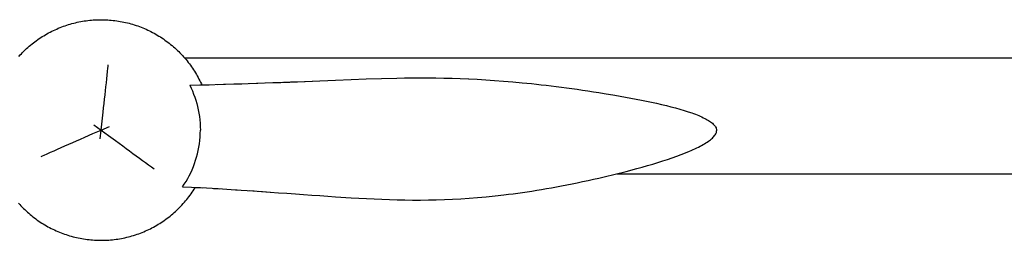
# Model space of a CAD drawing. Header units: millimetres. Extents: x -1529 to 1529, y -292 to 325.
# Tile 14 of 18: x 370 to 731, y -110 to -30. Entities that reach past the tile are written whole.
import ezdxf

# ---------------------------------------------------------------- set-up
doc = ezdxf.new("R2010")
doc.units = ezdxf.units.MM
doc.layers.add('VISIBLE', color=7, linetype='Continuous')

msp = doc.modelspace()

# ---------------------------------------------------------------- linework, layer by layer
at = {"layer": 'VISIBLE'}
for p, q in [((385.21, -32.58), (385.82, -32.34)), ((385.82, -32.34), (386.44, -32.11)), ((386.44, -32.11), (387.06, -31.89)), ((387.06, -31.89), (387.69, -31.68)), ((387.69, -31.68), (388.32, -31.48)), ((388.32, -31.48), (388.95, -31.29)), ((388.95, -31.29), (389.59, -31.11)), ((389.59, -31.11), (390.22, -30.94)), ((390.22, -30.94), (390.86, -30.78)), ((390.86, -30.78), (391.51, -30.64)), ((391.51, -30.64), (392.15, -30.5)), ((392.15, -30.5), (392.8, -30.37)), ((392.8, -30.37), (393.45, -30.26)), ((393.45, -30.26), (394.1, -30.15)), ((394.1, -30.15), (394.76, -30.06)), ((394.76, -30.06), (395.41, -29.97)), ((395.41, -29.97), (396.07, -29.9)), ((396.07, -29.9), (396.73, -29.83)), ((396.73, -29.83), (397.38, -29.78)), ((397.38, -29.78), (398.04, -29.74)), ((398.04, -29.74), (398.7, -29.71)), ((398.7, -29.71), (399.36, -29.69)), ((399.36, -29.69), (400.02, -29.68)), ((400.02, -29.68), (400.68, -29.68)), ((400.68, -29.68), (401.34, -29.7)), ((401.34, -29.7), (402, -29.72)), ((402, -29.72), (402.66, -29.76)), ((402.66, -29.76), (403.32, -29.8)), ((403.32, -29.8), (403.98, -29.86)), ((403.98, -29.86), (404.64, -29.93)), ((404.64, -29.93), (405.29, -30)), ((405.29, -30), (405.95, -30.09)), ((405.95, -30.09), (406.6, -30.19)), ((406.6, -30.19), (407.25, -30.3)), ((407.25, -30.3), (407.9, -30.42)), ((407.9, -30.42), (408.55, -30.55)), ((408.55, -30.55), (409.19, -30.69)), ((409.19, -30.69), (409.84, -30.84)), ((409.84, -30.84), (410.48, -31)), ((410.48, -31), (411.11, -31.18)), ((411.11, -31.18), (411.75, -31.36)), ((411.75, -31.36), (412.38, -31.55)), ((412.38, -31.55), (413.01, -31.76)), ((413.01, -31.76), (413.63, -31.97)), ((413.63, -31.97), (414.25, -32.2)), ((414.25, -32.2), (414.87, -32.43)), ((378.19, -36.23), (378.74, -35.88)), ((378.74, -35.88), (379.3, -35.53)), ((379.3, -35.53), (379.87, -35.19)), ((379.87, -35.19), (380.45, -34.87)), ((380.45, -34.87), (381.02, -34.55)), ((381.02, -34.55), (381.61, -34.24)), ((381.61, -34.24), (382.2, -33.94)), ((382.2, -33.94), (382.79, -33.65)), ((382.79, -33.65), (383.39, -33.37)), ((383.39, -33.37), (383.99, -33.1)), ((383.99, -33.1), (384.59, -32.83)), ((384.59, -32.83), (385.21, -32.58)), ((414.87, -32.43), (415.48, -32.68)), ((415.48, -32.68), (416.09, -32.93)), ((416.09, -32.93), (416.7, -33.19)), ((416.7, -33.19), (417.3, -33.47)), ((417.3, -33.47), (417.89, -33.75)), ((417.89, -33.75), (418.49, -34.05)), ((418.49, -34.05), (419.07, -34.35)), ((419.07, -34.35), (419.65, -34.66)), ((419.65, -34.66), (420.23, -34.99)), ((420.23, -34.99), (420.8, -35.32)), ((420.8, -35.32), (421.37, -35.66)), ((421.37, -35.66), (421.93, -36.01)), ((421.93, -36.01), (422.48, -36.37)), ((373.47, -39.83), (373.96, -39.4)), ((373.96, -39.4), (374.47, -38.98)), ((374.47, -38.98), (374.98, -38.56)), ((374.98, -38.56), (375.5, -38.15)), ((375.5, -38.15), (376.02, -37.75)), ((376.02, -37.75), (376.55, -37.36)), ((376.55, -37.36), (377.09, -36.97)), ((377.09, -36.97), (377.64, -36.6)), ((377.64, -36.6), (378.19, -36.23)), ((422.48, -36.37), (423.03, -36.74)), ((423.03, -36.74), (423.57, -37.12)), ((423.57, -37.12), (424.1, -37.5)), ((424.1, -37.5), (424.63, -37.9)), ((424.63, -37.9), (425.16, -38.3)), ((425.16, -38.3), (425.67, -38.71)), ((425.67, -38.71), (426.18, -39.13)), ((426.18, -39.13), (426.68, -39.56)), ((426.68, -39.56), (427.18, -40)), ((370.19, -43.09), (370.63, -42.6)), ((370.63, -42.6), (371.09, -42.12)), ((371.09, -42.12), (371.55, -41.65)), ((371.55, -41.65), (372.02, -41.18)), ((372.02, -41.18), (372.49, -40.73)), ((372.49, -40.73), (372.97, -40.28)), ((372.97, -40.28), (373.47, -39.83)), ((427.18, -40), (427.67, -40.44)), ((427.67, -40.44), (428.15, -40.9)), ((428.15, -40.9), (428.62, -41.36)), ((428.62, -41.36), (429.09, -41.83)), ((429.09, -41.83), (429.54, -42.3)), ((429.54, -42.3), (429.99, -42.78)), ((429.99, -42.78), (430.44, -43.27)), ((402.75, -47.39), (402.81, -46.77)), ((402.81, -46.77), (402.88, -46.17)), ((430.44, -43.27), (430.87, -43.77)), ((430.78, -43.67), (970.03, -43.67)), ((430.87, -43.77), (431.3, -44.28)), ((431.3, -44.28), (431.71, -44.79)), ((431.71, -44.79), (432.12, -45.31)), ((432.12, -45.31), (432.52, -45.83)), ((432.52, -45.83), (432.91, -46.36)), ((432.91, -46.36), (433.3, -46.9)), ((402.31, -51.34), (402.46, -49.98)), ((402.46, -49.98), (402.61, -48.66)), ((402.61, -48.66), (402.75, -47.39)), ((433.3, -46.9), (433.67, -47.45)), ((433.67, -47.45), (434.04, -48)), ((434.04, -48), (434.39, -48.55)), ((434.39, -48.55), (434.74, -49.11)), ((434.74, -49.11), (435.08, -49.68)), ((435.08, -49.68), (435.41, -50.25)), ((435.41, -50.25), (435.72, -50.83)), ((402, -54.2), (402.16, -52.75)), ((402.16, -52.75), (402.31, -51.34)), ((432.64, -53.64), (438.83, -53.49)), ((432.64, -53.64), (433.15, -54.69)), ((432.64, -53.64), (432.64, -53.64)), ((435.72, -50.83), (436.03, -51.42)), ((436.03, -51.42), (436.33, -52)), ((436.33, -52), (436.62, -52.6)), ((436.4, -53.55), (439.74, -53.46)), ((436.62, -52.6), (436.91, -53.2)), ((436.91, -53.2), (437.06, -53.53)), ((437.94, -53.51), (438.82, -53.49)), ((437.98, -53.51), (438.82, -53.49)), ((438, -53.51), (438.82, -53.49)), ((438.8, -53.49), (438.83, -53.49)), ((438.82, -53.49), (444.96, -53.32)), ((438.82, -53.49), (438.82, -53.49)), ((438.82, -53.49), (438.82, -53.49)), ((438.82, -53.49), (438.82, -53.49)), ((438.82, -53.49), (438.82, -53.49)), ((438.83, -53.49), (444.96, -53.32)), ((442.81, -53.38), (445.76, -53.29)), ((444.96, -53.32), (451.05, -53.13)), ((444.96, -53.32), (451.04, -53.13)), ((444.96, -53.32), (444.96, -53.32)), ((444.96, -53.32), (444.96, -53.32)), ((448.78, -53.2), (451.72, -53.11)), ((451.04, -53.13), (457.06, -52.93)), ((451.04, -53.13), (451.04, -53.13)), ((451.04, -53.13), (451.04, -53.13)), ((451.05, -53.13), (457.06, -52.93)), ((454.68, -53.01), (457.62, -52.91)), ((457.06, -52.93), (463, -52.72)), ((457.06, -52.93), (463, -52.72)), ((457.06, -52.93), (457.06, -52.93)), ((457.06, -52.93), (457.06, -52.93)), ((460.48, -52.81), (463.61, -52.69)), ((463, -52.72), (465.94, -52.61)), ((463, -52.72), (465.94, -52.61)), ((463, -52.72), (463, -52.72)), ((463, -52.72), (463, -52.72)), ((464.29, -52.67), (466.42, -52.59)), ((465.93, -52.61), (465.94, -52.61)), ((465.94, -52.61), (468.86, -52.49)), ((465.94, -52.61), (468.86, -52.49)), ((465.94, -52.61), (465.94, -52.61)), ((466.97, -52.57), (469.29, -52.48)), ((468.85, -52.49), (468.86, -52.49)), ((468.86, -52.49), (471.76, -52.38)), ((468.86, -52.49), (471.75, -52.38)), ((468.86, -52.49), (468.86, -52.49)), ((469.51, -52.47), (472.1, -52.37)), ((471.74, -52.38), (471.75, -52.38)), ((471.76, -52.38), (474.63, -52.27)), ((472.1, -52.37), (474.85, -52.26)), ((474.63, -52.27), (477.48, -52.15)), ((474.85, -52.26), (477.59, -52.14)), ((477.48, -52.15), (480.3, -52.03)), ((477.59, -52.14), (480.29, -52.03)), ((480.29, -52.03), (483.17, -51.91)), ((480.3, -52.03), (483.17, -51.91)), ((483.17, -51.91), (486.02, -51.79)), ((483.17, -51.91), (486.02, -51.79)), ((486.02, -51.79), (491.67, -51.56)), ((486.02, -51.79), (491.66, -51.56)), ((491.66, -51.56), (497.26, -51.35)), ((491.67, -51.56), (497.26, -51.35)), ((497.26, -51.35), (502.84, -51.18)), ((497.26, -51.35), (502.84, -51.18)), ((502.84, -51.18), (508.44, -51.05)), ((502.84, -51.18), (508.43, -51.05)), ((508.43, -51.05), (511.25, -51.01)), ((508.44, -51.05), (511.25, -51.01)), ((511.25, -51.01), (514.08, -50.98)), ((511.25, -51.01), (514.08, -50.98)), ((514.08, -50.98), (516.93, -50.97)), ((514.08, -50.98), (516.93, -50.97)), ((516.93, -50.97), (519.81, -50.98)), ((516.93, -50.97), (519.81, -50.98)), ((519.81, -50.98), (522.71, -51)), ((519.81, -50.98), (522.71, -51)), ((522.71, -51), (525.65, -51.06)), ((522.71, -51), (525.65, -51.05)), ((525.65, -51.05), (528.62, -51.13)), ((525.65, -51.06), (528.62, -51.13)), ((528.62, -51.13), (531.64, -51.23)), ((528.62, -51.13), (531.63, -51.23)), ((531.63, -51.23), (534.69, -51.35)), ((531.64, -51.23), (534.7, -51.35)), ((534.69, -51.35), (537.8, -51.5)), ((534.7, -51.35), (537.8, -51.5)), ((537.8, -51.5), (540.96, -51.69)), ((537.8, -51.5), (540.96, -51.68)), ((540.96, -51.68), (544.18, -51.9)), ((540.96, -51.69), (544.18, -51.9)), ((544.18, -51.9), (547.46, -52.14)), ((544.18, -51.9), (547.45, -52.14)), ((547.45, -52.14), (550.79, -52.42)), ((547.46, -52.14), (550.8, -52.42)), ((550.79, -52.42), (554.21, -52.73)), ((550.8, -52.42), (554.21, -52.73)), ((554.21, -52.73), (555.94, -52.9)), ((554.21, -52.73), (554.21, -52.73)), ((555.94, -52.9), (557.69, -53.08)), ((557.69, -53.08), (559.47, -53.27)), ((559.47, -53.27), (561.26, -53.47)), ((561.26, -53.47), (563.07, -53.68)), ((563.07, -53.68), (564.9, -53.9)), ((564.9, -53.9), (566.75, -54.13)), ((401.5, -58.74), (401.67, -57.2)), ((401.67, -57.2), (401.84, -55.68)), ((401.84, -55.68), (402, -54.2)), ((433.15, -54.69), (433.63, -55.77)), ((433.63, -55.77), (434.08, -56.87)), ((434.08, -56.87), (434.49, -57.99)), ((566.75, -54.13), (568.63, -54.37)), ((568.63, -54.37), (570.52, -54.62)), ((570.52, -54.62), (572.44, -54.88)), ((572.44, -54.88), (574.39, -55.15)), ((574.39, -55.15), (576.35, -55.43)), ((576.35, -55.43), (578.34, -55.73)), ((578.34, -55.73), (580.36, -56.03)), ((580.36, -56.03), (582.28, -56.33)), ((582.28, -56.33), (584.22, -56.64)), ((584.22, -56.64), (588.13, -57.29)), ((588.13, -57.29), (592.04, -57.98)), ((401.16, -61.9), (401.33, -60.31)), ((401.33, -60.31), (401.5, -58.74)), ((434.49, -57.99), (434.88, -59.13)), ((434.88, -59.13), (435.22, -60.3)), ((435.22, -60.3), (435.53, -61.48)), ((592.04, -57.98), (595.93, -58.71)), ((595.93, -58.71), (597.85, -59.09)), ((597.85, -59.09), (599.74, -59.47)), ((599.74, -59.47), (601.61, -59.87)), ((601.61, -59.87), (603.45, -60.27)), ((603.45, -60.27), (605.24, -60.69)), ((605.24, -60.69), (607, -61.11)), ((607, -61.11), (608.7, -61.54)), ((400.62, -66.76), (400.98, -63.51)), ((400.98, -63.51), (401.16, -61.9)), ((435.53, -61.48), (435.8, -62.67)), ((435.8, -62.67), (436.03, -63.89)), ((436.03, -63.89), (436.22, -65.11)), ((608.7, -61.54), (610.35, -61.98)), ((610.35, -61.98), (611.94, -62.43)), ((611.94, -62.43), (613.47, -62.88)), ((613.47, -62.88), (614.93, -63.35)), ((614.93, -63.35), (616.32, -63.82)), ((616.32, -63.82), (616.99, -64.06)), ((616.99, -64.06), (617.63, -64.3)), ((617.63, -64.3), (618.25, -64.54)), ((618.25, -64.54), (618.85, -64.79)), ((618.85, -64.79), (619.43, -65.03)), ((397.6, -68.09), (400.26, -70.05)), ((400.26, -70.05), (400.62, -66.76)), ((436.22, -65.11), (436.36, -66.34)), ((436.36, -66.34), (436.47, -67.58)), ((436.47, -67.58), (436.53, -68.83)), ((619.43, -65.03), (619.99, -65.28)), ((619.99, -65.28), (620.52, -65.53)), ((620.52, -65.53), (621.03, -65.78)), ((621.03, -65.78), (621.52, -66.04)), ((621.52, -66.04), (621.98, -66.29)), ((621.98, -66.29), (622.41, -66.55)), ((622.41, -66.55), (622.82, -66.81)), ((622.82, -66.81), (623.19, -67.07)), ((623.19, -67.07), (623.55, -67.33)), ((623.55, -67.33), (623.87, -67.59)), ((623.87, -67.59), (624.16, -67.86)), ((624.16, -67.86), (624.43, -68.13)), ((624.43, -68.13), (624.66, -68.4)), ((624.66, -68.4), (624.86, -68.67)), ((394.24, -72.69), (397.24, -71.38)), ((397.24, -71.38), (400.26, -70.05)), ((399.9, -73.33), (400.26, -70.05)), ((400.26, -70.05), (403.29, -68.72)), ((400.26, -70.05), (402.93, -72)), ((402.93, -72), (405.57, -73.94)), ((436.46, -72.58), (436.53, -71.33)), ((436.53, -68.83), (436.55, -70.08)), ((436.53, -71.33), (436.55, -70.08)), ((624.67, -72.09), (624.87, -71.79)), ((624.86, -68.67), (625.03, -68.94)), ((624.87, -71.79), (625.05, -71.5)), ((625.03, -68.94), (625.17, -69.21)), ((625.05, -71.5), (625.18, -71.2)), ((625.17, -69.21), (625.28, -69.49)), ((625.18, -71.2), (625.29, -70.91)), ((625.28, -69.49), (625.35, -69.76)), ((625.29, -70.91), (625.36, -70.62)), ((625.35, -69.76), (625.39, -70.04)), ((625.36, -70.62), (625.39, -70.33)), ((625.39, -70.04), (625.39, -70.33)), ((387.03, -75.86), (388.43, -75.25)), ((388.43, -75.25), (389.85, -74.62)), ((389.85, -74.62), (391.29, -73.99)), ((391.29, -73.99), (392.76, -73.34)), ((392.76, -73.34), (394.24, -72.69)), ((405.57, -73.94), (406.87, -74.89)), ((406.87, -74.89), (408.16, -75.84)), ((436.01, -76.31), (436.2, -75.07)), ((436.2, -75.07), (436.36, -73.83)), ((436.36, -73.83), (436.46, -72.58)), ((619.9, -75.7), (620.45, -75.39)), ((620.45, -75.39), (620.97, -75.09)), ((620.97, -75.09), (621.46, -74.79)), ((621.46, -74.79), (621.93, -74.49)), ((621.93, -74.49), (622.38, -74.18)), ((622.38, -74.18), (622.79, -73.88)), ((622.79, -73.88), (623.18, -73.58)), ((623.18, -73.58), (623.54, -73.28)), ((623.54, -73.28), (623.87, -72.98)), ((623.87, -72.98), (624.17, -72.68)), ((624.17, -72.68), (624.43, -72.39)), ((624.43, -72.39), (624.67, -72.09)), ((378.83, -79.47), (379.39, -79.22)), ((379.39, -79.22), (380.56, -78.7)), ((380.56, -78.7), (381.78, -78.17)), ((381.78, -78.17), (383.03, -77.62)), ((383.03, -77.62), (384.33, -77.05)), ((384.33, -77.05), (385.66, -76.46)), ((385.66, -76.46), (387.03, -75.86)), ((408.16, -75.84), (409.43, -76.77)), ((409.43, -76.77), (410.68, -77.69)), ((410.68, -77.69), (411.91, -78.59)), ((411.91, -78.59), (413.11, -79.48)), ((435.18, -79.95), (435.49, -78.75)), ((435.49, -78.75), (435.77, -77.53)), ((435.77, -77.53), (436.01, -76.31)), ((610.83, -79.6), (612.44, -79.01)), ((612.44, -79.01), (613.97, -78.41)), ((613.97, -78.41), (615.43, -77.81)), ((615.43, -77.81), (616.13, -77.51)), ((616.13, -77.51), (616.82, -77.21)), ((616.82, -77.21), (617.48, -76.91)), ((617.48, -76.91), (618.12, -76.6)), ((618.12, -76.6), (618.73, -76.3)), ((618.73, -76.3), (619.33, -76)), ((619.33, -76), (619.9, -75.7)), ((378.27, -79.71), (378.83, -79.47)), ((413.11, -79.48), (414.29, -80.34)), ((414.29, -80.34), (415.43, -81.18)), ((415.43, -81.18), (416.54, -81.99)), ((416.54, -81.99), (417.61, -82.77)), ((417.61, -82.77), (418.63, -83.53)), ((433.99, -83.45), (434.42, -82.3)), ((434.42, -82.3), (434.82, -81.13)), ((434.82, -81.13), (435.18, -79.95)), ((600.1, -83.05), (602, -82.49)), ((602, -82.49), (603.86, -81.93)), ((603.86, -81.93), (605.68, -81.36)), ((605.68, -81.36), (607.45, -80.78)), ((607.45, -80.78), (609.17, -80.19)), ((609.17, -80.19), (610.83, -79.6)), ((418.63, -83.53), (419.13, -83.89)), ((419.13, -83.89), (419.62, -84.25)), ((432.48, -86.75), (433.02, -85.68)), ((433.02, -85.68), (433.52, -84.57)), ((433.52, -84.57), (433.99, -83.45)), ((584.29, -87.15), (588.28, -86.2)), ((588.28, -86.2), (592.27, -85.19)), ((588.99, -86.02), (811.87, -86.02)), ((592.27, -85.19), (596.22, -84.14)), ((596.22, -84.14), (598.18, -83.6)), ((598.18, -83.6), (600.1, -83.05)), ((430.03, -90.8), (430.68, -89.83)), ((430.68, -89.83), (431.31, -88.84)), ((431.31, -88.84), (431.91, -87.81)), ((431.91, -87.81), (432.48, -86.75)), ((570.59, -90.11), (572.5, -89.73)), ((572.5, -89.73), (574.43, -89.33)), ((574.43, -89.33), (576.38, -88.92)), ((576.38, -88.92), (578.36, -88.5)), ((578.36, -88.5), (580.36, -88.05)), ((580.36, -88.05), (582.32, -87.61)), ((582.32, -87.61), (584.29, -87.15)), ((430.03, -90.8), (436.56, -91.13)), ((430.03, -90.8), (430.03, -90.8)), ((430.03, -90.8), (430.03, -90.8)), ((432.77, -93.91), (433.16, -93.38)), ((433.16, -93.38), (433.53, -92.84)), ((433.53, -92.84), (433.9, -92.29)), ((433.9, -92.29), (434.26, -91.74)), ((434.26, -91.74), (434.61, -91.18)), ((434.61, -91.18), (434.7, -91.04)), ((434.83, -91.04), (437.37, -91.18)), ((436.56, -91.13), (443.03, -91.5)), ((441.32, -91.4), (443.7, -91.54)), ((443.03, -91.5), (449.44, -91.89)), ((447.84, -91.79), (449.96, -91.93)), ((449.44, -91.89), (455.79, -92.31)), ((454.44, -92.22), (456.27, -92.35)), ((455.79, -92.31), (458.93, -92.53)), ((457.79, -92.45), (462.24, -92.76)), ((458.93, -92.53), (462.05, -92.75)), ((462.05, -92.75), (465.16, -92.97)), ((465.16, -92.97), (468.23, -93.19)), ((468.23, -93.19), (471.29, -93.41)), ((471.29, -93.41), (474.32, -93.63)), ((474.32, -93.63), (477.32, -93.85)), ((547.61, -93.78), (549.27, -93.57)), ((549.27, -93.57), (550.95, -93.36)), ((550.95, -93.36), (552.64, -93.13)), ((552.64, -93.13), (554.35, -92.89)), ((554.35, -92.89), (556.08, -92.63)), ((556.08, -92.63), (557.82, -92.37)), ((557.82, -92.37), (559.59, -92.09)), ((559.59, -92.09), (561.37, -91.79)), ((561.37, -91.79), (563.17, -91.48)), ((563.17, -91.48), (564.99, -91.16)), ((564.99, -91.16), (566.84, -90.83)), ((566.84, -90.83), (568.7, -90.48)), ((568.7, -90.48), (570.59, -90.11)), ((370.03, -96.81), (370.47, -97.3)), ((429.83, -97.48), (430.27, -96.99)), ((430.27, -96.99), (430.71, -96.49)), ((430.71, -96.49), (431.14, -95.99)), ((431.14, -95.99), (431.56, -95.48)), ((431.56, -95.48), (431.97, -94.97)), ((431.97, -94.97), (432.37, -94.44)), ((432.37, -94.44), (432.77, -93.91)), ((477.32, -93.85), (480.3, -94.06)), ((480.3, -94.06), (483.18, -94.26)), ((483.18, -94.26), (486.04, -94.46)), ((486.04, -94.46), (491.7, -94.82)), ((491.7, -94.82), (497.32, -95.14)), ((497.32, -95.14), (502.92, -95.4)), ((502.92, -95.4), (505.73, -95.5)), ((505.73, -95.5), (508.54, -95.57)), ((508.54, -95.57), (511.36, -95.63)), ((511.36, -95.63), (514.2, -95.66)), ((514.2, -95.66), (517.07, -95.66)), ((517.07, -95.66), (519.95, -95.63)), ((519.95, -95.63), (522.86, -95.57)), ((522.86, -95.57), (525.8, -95.48)), ((525.8, -95.48), (528.78, -95.36)), ((528.78, -95.36), (531.8, -95.2)), ((531.8, -95.2), (534.86, -95)), ((534.86, -95), (537.97, -94.76)), ((537.97, -94.76), (541.13, -94.47)), ((541.13, -94.47), (544.34, -94.15)), ((544.34, -94.15), (547.61, -93.78)), ((370.47, -97.3), (370.92, -97.78)), ((370.92, -97.78), (371.37, -98.26)), ((371.37, -98.26), (371.84, -98.72)), ((371.84, -98.72), (372.31, -99.18)), ((372.31, -99.18), (372.79, -99.64)), ((372.79, -99.64), (373.28, -100.08)), ((373.28, -100.08), (373.78, -100.52)), ((373.78, -100.52), (374.28, -100.95)), ((425.99, -101.11), (426.5, -100.68)), ((426.5, -100.68), (427, -100.25)), ((427, -100.25), (427.49, -99.8)), ((427.49, -99.8), (427.97, -99.35)), ((427.97, -99.35), (428.45, -98.9)), ((428.45, -98.9), (428.91, -98.43)), ((428.91, -98.43), (429.37, -97.96)), ((429.37, -97.96), (429.83, -97.48)), ((374.28, -100.95), (374.79, -101.37)), ((374.79, -101.37), (375.3, -101.78)), ((375.3, -101.78), (375.83, -102.18)), ((375.83, -102.18), (376.36, -102.58)), ((376.36, -102.58), (376.89, -102.97)), ((376.89, -102.97), (377.43, -103.34)), ((377.43, -103.34), (377.98, -103.71)), ((377.98, -103.71), (378.54, -104.07)), ((378.54, -104.07), (379.1, -104.42)), ((379.1, -104.42), (379.66, -104.76)), ((421.16, -104.55), (421.72, -104.2)), ((421.72, -104.2), (422.27, -103.85)), ((422.27, -103.85), (422.82, -103.48)), ((422.82, -103.48), (423.37, -103.11)), ((423.37, -103.11), (423.91, -102.72)), ((423.91, -102.72), (424.44, -102.33)), ((424.44, -102.33), (424.96, -101.93)), ((424.96, -101.93), (425.48, -101.52)), ((425.48, -101.52), (425.99, -101.11)), ((379.66, -104.76), (380.23, -105.09)), ((380.23, -105.09), (380.81, -105.42)), ((380.81, -105.42), (381.39, -105.73)), ((381.39, -105.73), (381.98, -106.03)), ((381.98, -106.03), (382.57, -106.33)), ((382.57, -106.33), (383.16, -106.61)), ((383.16, -106.61), (383.76, -106.89)), ((383.76, -106.89), (384.37, -107.15)), ((384.37, -107.15), (384.98, -107.41)), ((384.98, -107.41), (385.59, -107.65)), ((385.59, -107.65), (386.21, -107.88)), ((386.21, -107.88), (386.83, -108.11)), ((413.4, -108.19), (414.02, -107.97)), ((414.02, -107.97), (414.64, -107.74)), ((414.64, -107.74), (415.26, -107.5)), ((415.26, -107.5), (415.87, -107.25)), ((415.87, -107.25), (416.47, -106.99)), ((416.47, -106.99), (417.08, -106.71)), ((417.08, -106.71), (417.67, -106.43)), ((417.67, -106.43), (418.27, -106.14)), ((418.27, -106.14), (418.85, -105.84)), ((418.85, -105.84), (419.44, -105.53)), ((419.44, -105.53), (420.02, -105.22)), ((420.02, -105.22), (420.59, -104.89)), ((420.59, -104.89), (421.16, -104.55)), ((386.83, -108.11), (387.45, -108.32)), ((387.45, -108.32), (388.08, -108.53)), ((388.08, -108.53), (388.71, -108.72)), ((388.71, -108.72), (389.35, -108.9)), ((389.35, -108.9), (389.99, -109.08)), ((389.99, -109.08), (390.63, -109.24)), ((390.63, -109.24), (391.27, -109.39)), ((391.27, -109.39), (391.91, -109.53)), ((391.91, -109.53), (392.56, -109.66)), ((392.56, -109.66), (393.21, -109.78)), ((393.21, -109.78), (393.86, -109.89)), ((393.86, -109.89), (394.51, -109.99)), ((394.51, -109.99), (395.17, -110.08)), ((395.17, -110.08), (395.82, -110.16)), ((395.82, -110.16), (396.48, -110.22)), ((396.48, -110.22), (397.14, -110.28)), ((397.14, -110.28), (397.8, -110.32)), ((397.8, -110.32), (398.46, -110.36)), ((398.46, -110.36), (399.12, -110.38)), ((399.12, -110.38), (399.78, -110.4)), ((399.78, -110.4), (400.44, -110.4)), ((400.44, -110.4), (401.1, -110.39)), ((401.1, -110.39), (401.76, -110.37)), ((401.76, -110.37), (402.42, -110.34)), ((402.42, -110.34), (403.08, -110.3)), ((403.08, -110.3), (403.74, -110.25)), ((403.74, -110.25), (404.39, -110.18)), ((404.39, -110.18), (405.05, -110.11)), ((405.05, -110.11), (405.7, -110.03)), ((405.7, -110.03), (406.36, -109.93)), ((406.36, -109.93), (407.01, -109.82)), ((407.01, -109.82), (407.66, -109.71)), ((407.66, -109.71), (408.31, -109.58)), ((408.31, -109.58), (408.95, -109.44)), ((408.95, -109.44), (409.6, -109.3)), ((409.6, -109.3), (410.24, -109.14)), ((410.24, -109.14), (410.88, -108.97)), ((410.88, -108.97), (411.51, -108.79)), ((411.51, -108.79), (412.14, -108.6)), ((412.14, -108.6), (412.77, -108.4)), ((412.77, -108.4), (413.4, -108.19))]:
    msp.add_line(p, q, dxfattribs=at)

doc.saveas('drawing.dxf')
